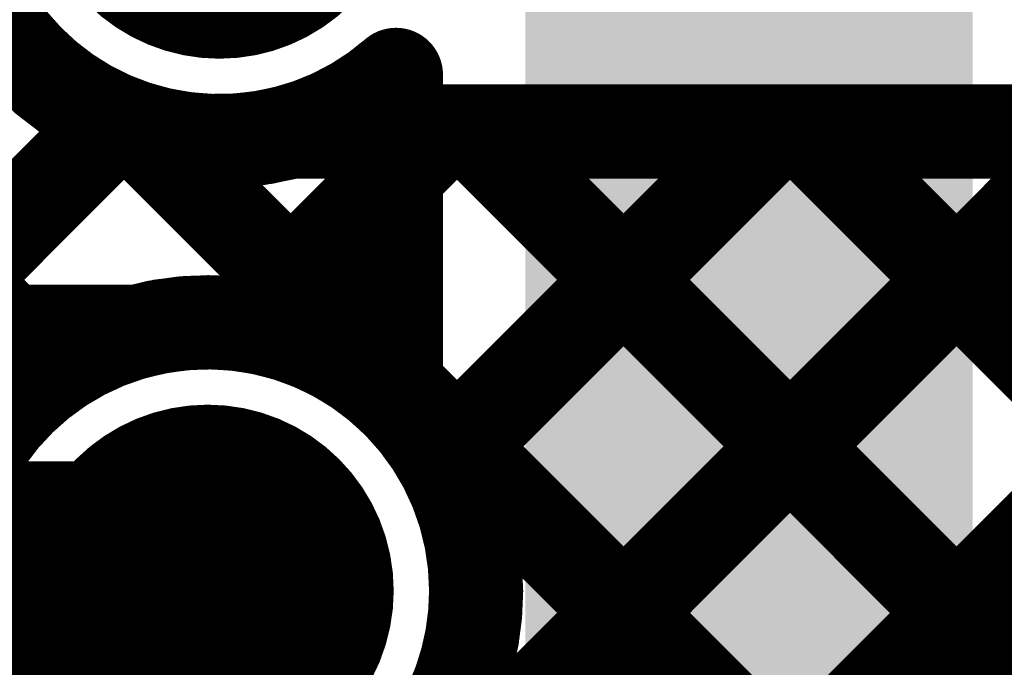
# Model space of a CAD drawing. Header units: millimetres. Extents: x 3.06 to 5.82, y 1.29 to 3.84.
# Tile 175 of 244: x 4.66 to 4.74, y 3.09 to 3.15. Entities that reach past the tile are written whole.
import ezdxf

# ---------------------------------------------------------------- set-up
doc = ezdxf.new("R2010")
doc.units = ezdxf.units.MM
doc.header["$MEASUREMENT"] = 0
for name, color, linetype in [('BottomLayer', 5, 'Continuous'), ('BottomSolder', 6, 'Continuous'), ('MultiLayer', 9, 'Continuous'), ('TopLayer', 1, 'Continuous'), ('TopSolder', 216, 'Continuous'), ('ViaHoleLayer', 16, 'Continuous')]:
    doc.layers.add(name, color=color, linetype=linetype)

msp = doc.modelspace()

# ---------------------------------------------------------------- linework, layer by layer
at = {"layer": 'BottomLayer'}
for points, const_width in [([(4.525, 3.253175), (4.660667, 3.117509)], 0.008), ([(4.69, 3.115259), (4.69, 3.142815)], 0.008), ([(4.633666, 3.106315), (4.666274, 3.138924)], 0.008), ([(4.668248, 3.138211), (4.69, 3.116459)], 0.008), ([(4.677218, 3.121583), (4.69, 3.134365)], 0.008), ([(4.674, 2.43), (4.674, 3.099)], 0.022)]:
    msp.add_lwpolyline(points, dxfattribs=dict(at, const_width=const_width))
at = {"layer": 'BottomLayer', "const_width": 0.008}
for points in [[(4.69, 3.142815, -0.742932), (4.653, 3.166028)], [(4.652, 3.092972, -0.766389), (4.69, 3.115259)]]:
    msp.add_lwpolyline(points, format="xyb", dxfattribs=at)
at = {"layer": 'BottomLayer'}
for points, const_width in [([(4.688, 3.142815, 1), (4.692, 3.142815, 1)], 0.004), ([(4.688, 3.142815, 1), (4.692, 3.142815, 1)], 0.004), ([(4.664274, 3.138924, 1), (4.668274, 3.138924, 1)], 0.004), ([(4.666248, 3.138211, 1), (4.670248, 3.138211, 1)], 0.004), ([(4.688, 3.134365, 1), (4.692, 3.134365, 1)], 0.004), ([(4.675218, 3.121583, 1), (4.679218, 3.121583, 1)], 0.004), ([(4.658667, 3.117509, 1), (4.662667, 3.117509, 1)], 0.004), ([(4.688, 3.116459, 1), (4.692, 3.116459, 1)], 0.004), ([(4.688, 3.115259, 1), (4.692, 3.115259, 1)], 0.004), ([(4.688, 3.115259, 1), (4.692, 3.115259, 1)], 0.004), ([(4.668094, 3.099, 1), (4.679906, 3.099, 1)], 0.011811), ([(4.6685, 3.099, 1), (4.6795, 3.099, 1)], 0.011)]:
    msp.add_lwpolyline(points, format="xyb", close=True, dxfattribs=dict(at, const_width=const_width))
msp.add_solid([(4.701, 2.036), (4.739, 2.036), (4.701, 3.474), (4.739, 3.474)], dxfattribs=at)
at = {"layer": 'BottomSolder', "const_width": 0.015811}
for points in [[(4.667095, 3.16, 1), (4.682906, 3.16, 1)], [(4.666094, 3.099, 1), (4.681906, 3.099, 1)]]:
    msp.add_lwpolyline(points, format="xyb", close=True, dxfattribs=at)
at = {"layer": 'MultiLayer', "const_width": 0.011811}
msp.add_lwpolyline([(4.668094, 3.099, 1), (4.679906, 3.099, 1)], format="xyb", close=True, dxfattribs=at)
at = {"layer": 'TopLayer', "const_width": 0.008}
for points in [[(4.681028, 3.138, -1.310882), (4.681028, 3.182)], [(4.667972, 3.121, -0.494904), (4.696811, 3.099)], [(4.696811, 3.099, -0.152768), (4.692744, 3.086)]]:
    msp.add_lwpolyline(points, format="xyb", dxfattribs=at)
at = {"layer": 'TopLayer'}
for points, const_width in [([(4.638, 3.140175), (4.657175, 3.121)], 0.008), ([(4.64835, 3.121), (4.666274, 3.138924)], 0.008), ([(4.668248, 3.138211), (4.720459, 3.086)], 0.008), ([(4.677218, 3.121583), (4.693635, 3.138)], 0.008), ([(4.681028, 3.138), (4.83063, 3.138)], 0.008), ([(4.693961, 3.110042), (4.721919, 3.138)], 0.008), ([(4.696744, 3.138), (4.748744, 3.086)], 0.008), ([(4.698203, 3.086), (4.750203, 3.138)], 0.008), ([(4.725028, 3.138), (4.83063, 3.032398)], 0.008), ([(4.726488, 3.086), (4.778488, 3.138)], 0.008), ([(4.641, 3.121), (4.667972, 3.121)], 0.008), ([(4.641, 3.099), (4.674, 3.099)], 0.022)]:
    msp.add_lwpolyline(points, dxfattribs=dict(at, const_width=const_width))
for points, const_width in [([(4.664274, 3.138924, 1), (4.668274, 3.138924, 1)], 0.004), ([(4.666248, 3.138211, 1), (4.670248, 3.138211, 1)], 0.004), ([(4.679028, 3.138, 1), (4.683028, 3.138, 1)], 0.004), ([(4.679028, 3.138, 1), (4.683028, 3.138, 1)], 0.004), ([(4.691635, 3.138, 1), (4.695635, 3.138, 1)], 0.004), ([(4.694744, 3.138, 1), (4.698744, 3.138, 1)], 0.004), ([(4.719919, 3.138, 1), (4.723919, 3.138, 1)], 0.004), ([(4.723028, 3.138, 1), (4.727028, 3.138, 1)], 0.004), ([(4.655175, 3.121, 1), (4.659175, 3.121, 1)], 0.004), ([(4.665972, 3.121, 1), (4.669972, 3.121, 1)], 0.004), ([(4.665972, 3.121, 1), (4.669972, 3.121, 1)], 0.004), ([(4.675218, 3.121583, 1), (4.679218, 3.121583, 1)], 0.004), ([(4.691961, 3.110042, 1), (4.695961, 3.110042, 1)], 0.004), ([(4.668094, 3.099, 1), (4.679906, 3.099, 1)], 0.011811), ([(4.6685, 3.099, 1), (4.6795, 3.099, 1)], 0.011), ([(4.694811, 3.099, 1), (4.698811, 3.099, 1)], 0.004), ([(4.694811, 3.099, 1), (4.698811, 3.099, 1)], 0.004)]:
    msp.add_lwpolyline(points, format="xyb", close=True, dxfattribs=dict(at, const_width=const_width))
at = {"layer": 'TopSolder', "const_width": 0.015811}
for points in [[(4.667095, 3.16, 1), (4.682906, 3.16, 1)], [(4.666094, 3.099, 1), (4.681906, 3.099, 1)]]:
    msp.add_lwpolyline(points, format="xyb", close=True, dxfattribs=at)
at = {"layer": 'ViaHoleLayer', "const_width": 0.007874}
msp.add_lwpolyline([(4.670063, 3.099, 1), (4.677937, 3.099, 1)], format="xyb", close=True, dxfattribs=at)

doc.saveas('drawing.dxf')
